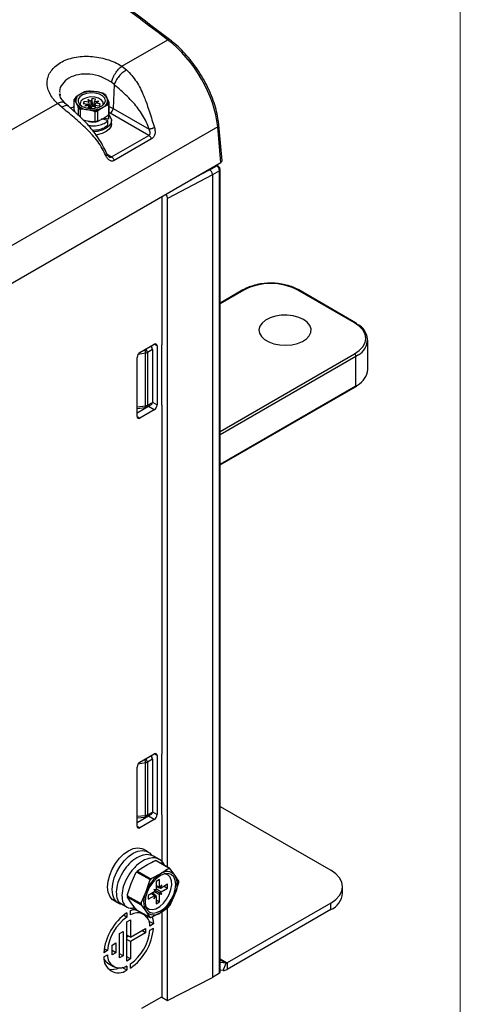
# Paper-space layout 'Sheet1' of a CAD drawing. Header units: millimetres. Extents: x 0 to 420, y 0 to 297.
# Tile 134 of 135: x 391 to 413, y 200 to 249. Entities that reach past the tile are written whole.
import ezdxf

# ---------------------------------------------------------------- set-up
doc = ezdxf.new("R2010")
doc.units = ezdxf.units.MM
doc.layers.add('SLD-0', color=179, linetype='Continuous')

psp = doc.layouts.new('Sheet1')

# ---------------------------------------------------------------- linework, layer by layer
at = {"layer": 'SLD-0', "color": 179, "linetype": 'Continuous', "lineweight": 18}
psp.add_line((413, 290), (413, 7), dxfattribs=at)
at = {"layer": 'SLD-0', "color": 179, "linetype": 'Continuous', "lineweight": 25}
for p, q in [((396.144, 246.252), (398.428, 247.571)), ((396.144, 246.252), (396.381, 246.071)), ((395.766, 245.331), (395.629, 245.449)), ((393.069, 244.869), (393.08, 244.806)), ((394.08, 244.859), (393.872, 244.727)), ((394.289, 244.967), (394.08, 244.859)), ((394.381, 244.894), (394.192, 244.825)), ((394.599, 244.924), (394.381, 244.894)), ((394.853, 244.978), (394.569, 245.011)), ((394.822, 244.911), (394.599, 244.924)), ((395.026, 244.857), (394.822, 244.911)), ((395.137, 244.922), (394.853, 244.978)), ((395.188, 244.768), (395.026, 244.857)), ((395.766, 245.331), (395.713, 244.144)), ((367.577, 229.761), (392.933, 244.399)), ((393.152, 244.207), (392.933, 244.399)), ((393.485, 244.256), (393.33, 244.393)), ((393.777, 244.091), (393.777, 244.577)), ((393.797, 244.565), (393.872, 244.413)), ((393.872, 244.413), (393.948, 244.237)), ((393.976, 244.602), (393.973, 244.473)), ((393.973, 244.473), (394.042, 244.35)), ((394.052, 244.724), (393.976, 244.602)), ((394.192, 244.825), (394.052, 244.724)), ((394.105, 244.501), (394.069, 244.38)), ((394.069, 244.38), (394.084, 244.31)), ((394.214, 244.605), (394.105, 244.501)), ((394.381, 244.68), (394.214, 244.605)), ((394.263, 244.498), (394.216, 244.398)), ((394.216, 244.398), (394.456, 244.36)), ((394.503, 244.461), (394.263, 244.498)), ((394.271, 244.389), (394.263, 244.498)), ((394.456, 244.36), (394.299, 244.27)), ((394.584, 244.716), (394.381, 244.68)), ((394.603, 244.494), (394.446, 244.585)), ((394.446, 244.585), (394.503, 244.461)), ((394.456, 244.36), (394.476, 244.297)), ((394.539, 244.301), (394.503, 244.461)), ((394.795, 244.706), (394.584, 244.716)), ((394.668, 244.633), (394.603, 244.494)), ((394.603, 244.494), (394.607, 244.323)), ((394.841, 244.606), (394.668, 244.633)), ((394.692, 244.281), (394.668, 244.633)), ((394.751, 244.301), (394.777, 244.467)), ((394.777, 244.467), (394.841, 244.606)), ((394.992, 244.5), (394.777, 244.467)), ((394.986, 244.653), (394.795, 244.706)), ((394.834, 244.409), (394.804, 244.306)), ((394.834, 244.409), (394.992, 244.5)), ((395.074, 244.372), (394.834, 244.409)), ((395.131, 244.564), (394.986, 244.653)), ((395.027, 244.272), (395.074, 244.372)), ((395.21, 244.451), (395.131, 244.564)), ((395.176, 244.286), (395.285, 244.399)), ((395.292, 244.654), (395.188, 244.768)), ((395.213, 244.328), (395.21, 244.451)), ((395.285, 244.399), (395.325, 244.526)), ((395.325, 244.526), (395.292, 244.654)), ((395.418, 244.651), (395.342, 244.803)), ((395.494, 244.475), (395.418, 244.651)), ((395.514, 243.915), (395.514, 244.401)), ((393.968, 244.163), (393.968, 243.822)), ((394.042, 244.35), (394.177, 244.247)), ((394.079, 243.714), (394.079, 244.099)), ((394.153, 244.119), (394.437, 244.086)), ((394.177, 244.247), (394.363, 244.175)), ((394.299, 244.27), (394.514, 244.303)), ((394.363, 244.175), (394.579, 244.141)), ((394.437, 244.086), (394.721, 244.03)), ((394.514, 244.303), (394.449, 244.164)), ((394.449, 244.164), (394.605, 244.14)), ((394.54, 244.178), (394.514, 244.303)), ((394.579, 244.141), (394.802, 244.15)), ((394.624, 244.14), (394.688, 244.276)), ((394.688, 244.276), (394.845, 244.185)), ((394.692, 244.281), (394.689, 244.275)), ((394.747, 244.273), (394.692, 244.281)), ((394.744, 244.25), (394.744, 244.243)), ((394.766, 244.231), (394.788, 244.309)), ((394.845, 244.185), (394.788, 244.309)), ((394.788, 244.309), (395.027, 244.272)), ((394.796, 243.987), (394.796, 243.502)), ((394.802, 244.15), (395.009, 244.2)), ((394.947, 243.525), (394.947, 244.011)), ((395.002, 244.074), (395.21, 244.205)), ((395.009, 244.2), (395.176, 244.286)), ((395.207, 244.31), (395.213, 244.328)), ((395.21, 244.205), (395.419, 244.313)), ((395.473, 244.313), (395.473, 243.828)), ((395.514, 243.761), (395.514, 243.973)), ((397.49, 242.8), (395.572, 243.907)), ((395.713, 244.144), (397.504, 243.109)), ((394.437, 243.514), (394.206, 243.56)), ((394.721, 243.482), (394.437, 243.514)), ((395.21, 243.633), (395.002, 243.525)), ((395.45, 243.546), (395.136, 243.62)), ((395.419, 243.765), (395.21, 243.633)), ((395.302, 243.646), (395.244, 243.655)), ((395.485, 243.617), (395.302, 243.646)), ((395.45, 243.333), (395.45, 243.546)), ((395.485, 243.83), (395.49, 243.863)), ((395.485, 243.83), (395.485, 243.617)), ((395.485, 243.617), (395.504, 243.761)), ((395.519, 243.792), (395.565, 243.731)), ((395.607, 243.426), (395.52, 243.281)), ((395.565, 243.731), (395.622, 243.58)), ((395.622, 243.58), (395.607, 243.426)), ((395.625, 243.372), (395.625, 243.536)), ((400.919, 243.234), (335.743, 205.609)), ((394.919, 242.993), (394.733, 242.972)), ((395.163, 243.055), (394.919, 242.993)), ((395.163, 242.892), (394.919, 242.829)), ((395.368, 243.154), (395.163, 243.055)), ((395.368, 242.99), (395.163, 242.892)), ((395.52, 243.281), (395.368, 243.154)), ((395.52, 243.117), (395.368, 242.99)), ((395.607, 243.263), (395.52, 243.117)), ((395.625, 243.372), (395.607, 243.263)), ((401.08, 241.453), (400.919, 243.234)), ((401.138, 241.541), (400.977, 243.325)), ((394.919, 242.829), (394.847, 242.819)), ((395.637, 241.73), (397.49, 242.8)), ((397.621, 242.622), (395.768, 241.553)), ((335.743, 203.735), (401.08, 241.453)), ((400.479, 241.106), (400.518, 241.084)), ((400.519, 241.084), (400.87, 241.286)), ((401.011, 241.041), (400.66, 240.839)), ((400.919, 241.291), (400.859, 241.326)), ((401.011, 201.056), (401.011, 241.041)), ((401.04, 201.099), (401.04, 241.082)), ((400.66, 240.839), (398.427, 239.657)), ((400.66, 240.839), (400.66, 200.828)), ((400.66, 240.839), (400.66, 240.839)), ((398.133, 239.752), (398.133, 232.371)), ((398.427, 206.339), (398.427, 239.657)), ((402.17, 235.1), (401.04, 234.448)), ((407.735, 233.462), (404.907, 235.095)), ((407.785, 233.467), (404.957, 235.1)), ((403.299, 233.594), (403.126, 233.451)), ((403.525, 233.71), (403.299, 233.594)), ((403.791, 233.792), (403.525, 233.71)), ((404.082, 233.838), (403.791, 233.792)), ((404.384, 233.843), (404.082, 233.838)), ((404.679, 233.807), (404.384, 233.843)), ((404.953, 233.734), (404.679, 233.807)), ((405.19, 233.626), (404.953, 233.734)), ((405.377, 233.489), (405.19, 233.626)), ((403.015, 233.289), (402.971, 233.117)), ((402.971, 233.117), (402.997, 232.943)), ((403.126, 233.451), (403.015, 233.289)), ((405.505, 233.331), (405.377, 233.489)), ((405.566, 233.16), (405.505, 233.331)), ((405.557, 232.986), (405.566, 233.16)), ((407.972, 233.296), (407.735, 233.462)), ((407.851, 233.426), (407.785, 233.467)), ((408.147, 233.107), (407.972, 233.296)), ((408.255, 232.901), (408.147, 233.107)), ((402.997, 232.943), (403.092, 232.778)), ((403.092, 232.778), (403.251, 232.63)), ((403.251, 232.63), (403.464, 232.506)), ((405.135, 232.534), (405.335, 232.665)), ((405.335, 232.665), (405.479, 232.818)), ((405.479, 232.818), (405.557, 232.986)), ((408.292, 232.687), (408.255, 232.901)), ((408.255, 232.473), (408.292, 232.687)), ((408.392, 231.135), (408.392, 232.605)), ((397.049, 231.982), (397.757, 232.39)), ((397.665, 232.134), (397.417, 231.979)), ((397.615, 232.308), (397.615, 232.287)), ((397.665, 232.134), (397.665, 229.486)), ((397.898, 232.308), (397.898, 229.369)), ((398.133, 229.362), (398.133, 232.371)), ((403.464, 232.506), (403.721, 232.415)), ((403.721, 232.415), (404.008, 232.36)), ((404.008, 232.36), (404.308, 232.345)), ((404.308, 232.345), (404.607, 232.37)), ((404.607, 232.37), (404.888, 232.434)), ((404.888, 232.434), (405.135, 232.534)), ((407.972, 232.077), (408.147, 232.267)), ((408.147, 232.267), (408.255, 232.473)), ((396.908, 228.797), (396.908, 231.737)), ((397.329, 229.331), (397.329, 231.95)), ((397.417, 231.979), (397.417, 229.36)), ((407.735, 231.911), (407.972, 232.077)), ((407.806, 230.319), (407.806, 231.789)), ((401.04, 226.379), (407.785, 230.273)), ((407.785, 230.273), (407.853, 230.316)), ((397.474, 229.287), (396.908, 228.961)), ((396.908, 229.198), (397.3, 229.244)), ((397.367, 229.264), (397.62, 229.392)), ((397.417, 229.36), (397.665, 229.486)), ((397.757, 229.124), (397.474, 229.287)), ((398.133, 229.362), (398.133, 211.958)), ((397.757, 229.124), (397.049, 228.716)), ((397.049, 211.568), (397.757, 211.976)), ((397.329, 208.917), (397.329, 211.536)), ((397.665, 211.721), (397.417, 211.565)), ((397.417, 211.565), (397.417, 208.947)), ((397.615, 211.895), (397.615, 211.874)), ((397.665, 211.721), (397.665, 209.072)), ((397.898, 211.895), (397.898, 208.955)), ((398.133, 208.948), (398.133, 211.958)), ((396.908, 208.384), (396.908, 211.323)), ((397.417, 208.947), (397.665, 209.072)), ((401.04, 209.36), (406.553, 206.177)), ((397.474, 208.874), (396.908, 208.547)), ((396.908, 208.785), (397.3, 208.83)), ((397.757, 208.71), (397.049, 208.302)), ((397.367, 208.851), (397.62, 208.979)), ((397.757, 208.71), (397.474, 208.874)), ((398.133, 208.948), (398.133, 206.509)), ((396.251, 206.992), (396.484, 207.156)), ((396.484, 207.156), (396.716, 207.26)), ((396.71, 207.025), (396.943, 207.13)), ((396.716, 207.26), (396.937, 207.298)), ((396.937, 207.298), (397.136, 207.269)), ((396.943, 207.13), (397.164, 207.168)), ((397.136, 207.269), (397.223, 207.229)), ((397.164, 207.168), (397.362, 207.138)), ((397.449, 207.099), (397.223, 207.229)), ((397.362, 207.138), (397.527, 207.043)), ((395.832, 206.516), (396.03, 206.775)), ((396.03, 206.775), (396.251, 206.992)), ((396.058, 206.386), (396.256, 206.644)), ((396.256, 206.644), (396.477, 206.861)), ((396.477, 206.861), (396.71, 207.025)), ((397.527, 207.043), (397.624, 206.932)), ((398.005, 206.722), (397.722, 206.885)), ((397.869, 206.658), (397.834, 206.661)), ((397.85, 206.659), (398.478, 206.297)), ((398.505, 206.294), (397.877, 206.657)), ((395.542, 205.929), (395.666, 206.23)), ((395.666, 206.23), (395.832, 206.516)), ((395.768, 205.798), (395.893, 206.099)), ((395.893, 206.099), (396.058, 206.386)), ((396.895, 206.09), (397.523, 205.728)), ((397.55, 205.761), (396.922, 206.124)), ((396.94, 206.165), (397.332, 206.423)), ((398.79, 205.933), (398.554, 206.247)), ((406.802, 206.002), (406.553, 206.177)), ((395.438, 205.345), (395.465, 205.629)), ((395.465, 205.629), (395.542, 205.929)), ((395.691, 205.498), (395.768, 205.798)), ((396.61, 205.524), (396.846, 206.048)), ((397.528, 205.654), (397.345, 205.099)), ((398.068, 205.998), (397.622, 205.772)), ((397.87, 205.772), (397.686, 205.578)), ((398.025, 205.712), (397.856, 205.614)), ((397.856, 205.614), (397.856, 205.239)), ((398.068, 205.916), (397.87, 205.772)), ((398.025, 205.337), (398.025, 205.712)), ((398.265, 206), (398.068, 205.916)), ((398.299, 205.996), (398.26, 205.999)), ((398.45, 206.019), (398.265, 206)), ((398.445, 205.943), (398.299, 205.996)), ((398.553, 205.828), (398.445, 205.943)), ((398.608, 205.97), (398.45, 206.019)), ((398.616, 205.66), (398.553, 205.828)), ((398.729, 205.857), (398.608, 205.97)), ((398.629, 205.451), (398.616, 205.66)), ((398.805, 205.689), (398.729, 205.857)), ((398.973, 205.651), (398.79, 205.933)), ((398.831, 205.475), (398.805, 205.689)), ((398.978, 205.561), (398.978, 205.636)), ((406.987, 205.803), (406.802, 206.002)), ((407.1, 205.586), (406.987, 205.803)), ((395.465, 205.092), (395.438, 205.345)), ((395.665, 205.215), (395.691, 205.498)), ((395.691, 204.961), (395.665, 205.215)), ((396.427, 204.968), (396.61, 205.524)), ((397.528, 205.346), (397.406, 205.094)), ((397.785, 205.116), (397.46, 204.928)), ((397.686, 205.578), (397.528, 205.346)), ((397.853, 205.213), (397.74, 205.223)), ((397.74, 205.223), (397.805, 205.131)), ((397.744, 205.218), (397.746, 205.22)), ((397.746, 205.22), (397.747, 205.223)), ((397.776, 205.203), (398.14, 204.992)), ((397.856, 205.316), (397.914, 205.35)), ((398.14, 205.454), (398.028, 205.315)), ((398.076, 205.287), (398.14, 205.454)), ((398.421, 205.484), (398.096, 205.296)), ((398.096, 205.1), (398.421, 205.288)), ((398.252, 205.386), (398.421, 205.288)), ((398.421, 205.288), (398.421, 205.484)), ((398.504, 204.974), (398.591, 205.216)), ((398.591, 205.216), (398.629, 205.451)), ((398.729, 204.975), (398.805, 205.232)), ((398.79, 204.97), (398.973, 205.525)), ((398.805, 205.232), (398.831, 205.475)), ((398.973, 205.525), (398.979, 205.561)), ((406.987, 204.919), (407.1, 205.136)), ((407.139, 205.361), (407.1, 205.586)), ((407.1, 205.136), (407.139, 205.361)), ((407.139, 205.034), (407.139, 205.361)), ((395.542, 204.881), (395.465, 205.092)), ((395.666, 204.724), (395.542, 204.881)), ((395.745, 204.668), (395.666, 204.724)), ((395.768, 204.751), (395.691, 204.961)), ((395.745, 204.668), (395.971, 204.538)), ((395.893, 204.594), (395.768, 204.751)), ((396.422, 204.932), (396.422, 204.857)), ((396.61, 204.56), (396.427, 204.843)), ((397.059, 204.533), (396.432, 204.895)), ((396.432, 204.859), (397.059, 204.497)), ((397.345, 205.099), (397.109, 204.575)), ((397.33, 204.837), (397.304, 204.594)), ((397.406, 205.094), (397.33, 204.837)), ((397.46, 204.928), (397.46, 204.732)), ((397.46, 204.732), (397.785, 204.92)), ((397.718, 205.01), (397.718, 205.077)), ((397.805, 204.928), (397.74, 204.762)), ((397.74, 204.762), (397.853, 204.901)), ((397.856, 204.879), (397.856, 204.504)), ((397.856, 204.7), (398.025, 204.602)), ((398.025, 204.602), (398.025, 204.977)), ((398.028, 205.002), (398.14, 204.992)), ((398.14, 204.992), (398.076, 205.085)), ((398.215, 204.536), (398.376, 204.741)), ((398.376, 204.741), (398.504, 204.974)), ((398.45, 204.491), (398.608, 204.723)), ((398.554, 204.445), (398.79, 204.97)), ((398.608, 204.723), (398.729, 204.975)), ((406.553, 204.545), (406.802, 204.719)), ((406.802, 204.719), (406.987, 204.919)), ((396.058, 204.498), (395.893, 204.594)), ((396.154, 204.475), (396.058, 204.498)), ((396.123, 204.506), (396.405, 204.343)), ((396.576, 204.169), (396.794, 204.253)), ((396.576, 203.956), (396.576, 204.169)), ((396.846, 204.247), (396.61, 204.56)), ((396.809, 204.201), (396.68, 204.215)), ((396.794, 204.253), (396.817, 204.26)), ((396.951, 204.145), (396.809, 204.201)), ((397.523, 203.837), (396.895, 204.199)), ((397.234, 203.982), (396.951, 204.145)), ((397.109, 204.449), (397.345, 204.136)), ((397.304, 204.594), (397.33, 204.38)), ((397.329, 204.386), (397.377, 204.323)), ((397.33, 204.38), (397.406, 204.212)), ((397.345, 204.136), (397.528, 203.853)), ((397.377, 204.323), (397.505, 204.238)), ((397.406, 204.212), (397.528, 204.099)), ((397.505, 204.238), (397.665, 204.218)), ((397.665, 204.218), (397.846, 204.264)), ((397.846, 204.264), (398.034, 204.373)), ((397.856, 204.504), (398.025, 204.602)), ((397.87, 204.069), (398.068, 204.153)), ((398.034, 204.373), (398.215, 204.536)), ((398.068, 204.153), (398.265, 204.297)), ((398.265, 204.297), (398.45, 204.491)), ((398.427, 199.689), (398.427, 204.305)), ((406.553, 204.545), (401.393, 201.566)), ((406.553, 204.218), (401.393, 201.239)), ((406.553, 204.218), (406.553, 204.545)), ((396.392, 203.85), (396.23, 203.943)), ((396.392, 204.063), (396.392, 203.85)), ((396.392, 203.604), (396.576, 203.71)), ((396.576, 203.71), (396.576, 202.842)), ((397.405, 203.905), (397.406, 203.9)), ((397.406, 203.9), (397.43, 203.783)), ((397.725, 203.505), (397.494, 203.639)), ((397.528, 204.099), (397.686, 204.05)), ((397.531, 203.836), (397.566, 203.833)), ((397.622, 203.845), (398.068, 204.071)), ((397.652, 203.852), (397.689, 203.737)), ((397.686, 204.05), (397.87, 204.069)), ((397.689, 203.737), (397.725, 203.505)), ((398.133, 204.113), (398.133, 199.859)), ((396.392, 201.656), (396.392, 203.604)), ((396.576, 202.842), (397.327, 203.276)), ((397.327, 203.064), (397.143, 203.17)), ((397.327, 203.276), (397.327, 203.064)), ((397.725, 203.505), (397.54, 203.399)), ((397.54, 203.187), (397.725, 203.293)), ((396.024, 203.024), (396.208, 203.13)), ((396.024, 201.811), (396.024, 203.024)), ((396.208, 203.13), (396.208, 201.917)), ((396.576, 202.842), (396.392, 202.948)), ((396.477, 202.899), (396.392, 202.85)), ((396.576, 202.63), (396.392, 202.736)), ((397.327, 203.064), (396.576, 202.63)), ((395.427, 202.179), (395.243, 202.072)), ((395.427, 202.179), (395.265, 202.272)), ((395.662, 202.453), (395.846, 202.56)), ((395.662, 201.963), (395.662, 202.453)), ((395.846, 202.07), (395.662, 202.176)), ((395.846, 202.56), (395.846, 202.07)), ((396.576, 202.63), (396.576, 201.762)), ((395.243, 201.86), (395.427, 201.967)), ((395.255, 201.746), (395.332, 201.642)), ((395.846, 202.07), (395.662, 201.963)), ((396.208, 201.917), (396.024, 202.023)), ((396.208, 201.917), (396.024, 201.811)), ((396.576, 201.762), (396.392, 201.868)), ((396.576, 201.762), (396.392, 201.656)), ((395.332, 201.642), (395.451, 201.547)), ((395.451, 201.547), (395.734, 201.384)), ((395.451, 201.547), (395.451, 201.547)), ((396.392, 201.196), (396.161, 201.33)), ((396.392, 201.409), (396.392, 201.196)), ((396.576, 201.303), (396.576, 201.516)), ((401.337, 201.551), (401.04, 201.577)), ((401.195, 201.186), (401.04, 201.2)), ((401.195, 201.186), (401.337, 201.551)), ((401.393, 201.566), (401.393, 201.239)), ((398.427, 199.689), (400.66, 200.828)), ((401.011, 201.056), (400.66, 200.828)), ((397.148, 199.311), (398.133, 199.88)), ((398.133, 199.859), (398.427, 199.689))]:
    psp.add_line(p, q, dxfattribs=at)
at = {"layer": 'SLD-0', "color": 8, "linetype": 'Continuous', "lineweight": 25}
for p, q in [((393.596, 244.154), (393.777, 244.24)), ((394.536, 244.194), (394.539, 244.301)), ((394.543, 244.15), (394.54, 244.178)), ((394.626, 244.143), (394.607, 244.323)), ((395.514, 244.24), (395.713, 244.144)), ((395.572, 243.907), (395.514, 243.939)), ((395.415, 241.858), (395.637, 241.73)), ((399.57, 240.582), (400.518, 241.084)), ((400.87, 241.286), (400.83, 241.309)), ((402.22, 235.095), (401.04, 234.414)), ((407.735, 233.462), (407.749, 233.469)), ((407.749, 233.469), (407.762, 233.472)), ((407.762, 233.472), (407.775, 233.471)), ((407.775, 233.471), (407.785, 233.467)), ((397.898, 232.308), (397.757, 232.39)), ((397.329, 231.95), (396.95, 231.876)), ((401.04, 228.046), (407.735, 231.911)), ((407.806, 231.789), (401.04, 227.883)), ((407.93, 231.867), (407.806, 231.789)), ((401.04, 226.413), (407.806, 230.319)), ((407.806, 230.319), (407.877, 230.362)), ((396.908, 229.282), (397.329, 229.331)), ((397.3, 229.244), (397.308, 229.248)), ((397.308, 229.248), (397.315, 229.259)), ((397.315, 229.259), (397.322, 229.277)), ((397.322, 229.277), (397.326, 229.301)), ((397.326, 229.301), (397.329, 229.331)), ((397.665, 229.503), (397.898, 229.369)), ((396.908, 228.797), (397.049, 228.716)), ((397.898, 211.895), (397.757, 211.976)), ((397.329, 211.536), (396.95, 211.463)), ((397.665, 209.09), (397.898, 208.955)), ((396.908, 208.869), (397.329, 208.917)), ((397.3, 208.83), (397.308, 208.834)), ((397.308, 208.834), (397.315, 208.846)), ((397.315, 208.846), (397.322, 208.864)), ((397.322, 208.864), (397.326, 208.888)), ((397.326, 208.888), (397.329, 208.917)), ((396.908, 208.384), (397.049, 208.302)), ((397.764, 205.104), (398.025, 204.977)), ((397.856, 205.419), (398.025, 205.337)), ((397.856, 205.263), (398.096, 205.1)), ((397.629, 205.026), (397.785, 204.92)), ((401.04, 201.77), (401.393, 201.566)), ((401.04, 201.722), (401.337, 201.551))]:
    psp.add_line(p, q, dxfattribs=at)
for centre, radius, start, end in [((398.485, 247.505), 0.0871, 62.5263, 131.1998), ((400.876, 243.325), 0.1, 295.0225, 0.0069), ((400.898, 241.245), 0.0499, 65.5459, 125.1103), ((400.99, 241.087), 0.0499, 294.8817, 354.4644), ((402.191, 235.054), 0.0503, 54.3786, 114.305), ((404.936, 235.054), 0.0503, 65.6907, 125.6234), ((396.356, 231.884), 0.975, 3.8613, 14.409), ((397.098, 231.947), 0.321, 5.5864, 39.6649), ((407.758, 230.313), 0.048, 304.055, 7.2549), ((397.311, 229.354), 0.106, 301.9186, 3.3488), ((396.356, 211.47), 0.975, 3.8612, 14.4092), ((397.098, 211.534), 0.321, 5.5892, 39.6618), ((397.311, 208.94), 0.106, 301.919, 3.3478)]:
    psp.add_arc(centre, radius, start, end, dxfattribs=at)
at = {"layer": 'SLD-0', "color": 179, "linetype": 'Continuous', "lineweight": 25}
for centre, radius, start, end in [((394.205, 244.529), 0.352, 110.676, 199.3205), ((394.644, 243.767), 1.229, 80.1957, 117.309), ((394.636, 243.64), 1.372, 92.8088, 104.6953), ((394.809, 244.25), 0.729, 33.35, 86.5381), ((394.844, 244.179), 0.799, 51.4146, 68.4736), ((394.117, 244.471), 0.356, 147.2241, 162.771), ((394.138, 244.505), 0.347, 140.077, 169.9207), ((394.481, 244.814), 0.729, 213.3497, 266.5388), ((395.086, 244.534), 0.352, 290.6764, 19.3201), ((395.152, 244.536), 0.347, 320.0794, 349.9182), ((395.174, 244.506), 0.356, 327.2263, 342.7704), ((394.447, 244.862), 0.799, 231.4138, 248.4744), ((394.437, 244.846), 0.829, 235.5189, 244.3694), ((394.647, 245.297), 1.229, 260.1957, 297.3086), ((394.654, 245.4), 1.372, 272.8088, 284.6954), ((394.655, 245.405), 1.425, 275.6698, 281.834), ((395.174, 244.021), 0.356, 327.2263, 342.7704), ((395.404, 244.168), 0.31, 302.7338, 355.5334), ((394.654, 244.852), 1.372, 272.8088, 284.6954), ((394.655, 244.92), 1.425, 275.6698, 281.834), ((403.563, 232.502), 2.92, 62.6097, 117.3903), ((407.528, 232.61), 0.845, 298.391, 65.7499), ((397.812, 232.322), 0.0873, 350.7864, 129.2058), ((397.215, 231.723), 0.307, 122.6055, 177.394), ((397.292, 232.209), 0.262, 278.0104, 298.5101), ((407.653, 231.782), 0.154, 2.6049, 57.3951), ((407.418, 231.226), 0.978, 297.9792, 354.7078), ((397.277, 229.443), 0.2, 276.6344, 296.8989), ((397.292, 229.59), 0.262, 278.0104, 298.5101), ((397.335, 229.515), 0.267, 301.2947, 323.5904), ((397.591, 229.383), 0.307, 302.6049, 357.3946), ((396.994, 228.783), 0.0873, 170.787, 309.2022), ((397.812, 211.909), 0.0873, 350.7864, 129.2043), ((397.215, 211.309), 0.307, 122.6062, 177.3938), ((397.292, 211.795), 0.262, 278.0104, 298.5101), ((397.277, 209.029), 0.2, 276.6344, 296.8989), ((397.292, 209.177), 0.262, 278.0104, 298.5101), ((397.335, 209.101), 0.267, 301.2947, 323.5904), ((397.591, 208.969), 0.307, 302.605, 357.3945), ((396.994, 208.37), 0.0873, 170.7871, 309.2021), ((397.815, 206.118), 0.542, 83.4584, 86.3219), ((398.555, 204.771), 2.134, 139.1852, 143.2257), ((398.613, 204.737), 2.187, 140.6411, 141.7701), ((398.396, 205.596), 0.519, 40.533, 129.248), ((398.46, 205.723), 0.532, 79.7868, 89.994), ((398.443, 205.756), 0.542, 83.4584, 86.3219), ((399.044, 204.473), 1.811, 122.6379, 159.773), ((399.241, 204.375), 2.187, 140.6411, 141.7701), ((399.237, 204.377), 2.134, 139.1852, 143.2257), ((397.827, 205.452), 1.077, 333.4364, 26.5636), ((397.731, 205.588), 1.244, 357.1045, 2.8955), ((397.727, 205.215), 0.115, 300.4152, 313.0893), ((397.741, 205.239), 0.115, 346.9076, 359.589), ((398.1, 205.336), 0.0746, 179.3548, 196.2738), ((398.058, 205.36), 0.0746, 283.7281, 300.6412), ((397.713, 204.877), 1.281, 179.195, 180.805), ((398.309, 204.617), 1.077, 153.4362, 206.5638), ((397.823, 204.856), 0.0746, 103.7258, 120.6435), ((397.781, 204.88), 0.0746, 359.3458, 16.2706), ((398.14, 204.976), 0.115, 166.9069, 179.5812), ((397.091, 205.596), 1.811, 302.638, 339.7728), ((398.154, 205.001), 0.115, 120.4169, 133.0876), ((406.138, 205.134), 1.006, 294.3745, 354.3052), ((398.34, 204.515), 1.281, 179.195, 180.805), ((398.352, 204.512), 1.245, 177.1058, 182.8942), ((397.739, 204.473), 0.519, 220.5326, 309.2484), ((396.845, 205.723), 2.133, 319.1846, 323.2263), ((397.993, 201.811), 2.763, 125.4241, 174.5759), ((397.778, 201.936), 2.363, 125.9059, 174.0941), ((396.915, 203.43), 0.626, 357.1646, 122.8246), ((397.622, 204.377), 0.532, 259.7882, 269.9925), ((394.974, 203.554), 2.763, 305.4241, 354.5758), ((395.19, 203.43), 2.363, 305.9058, 354.0941), ((395.981, 201.811), 0.74, 176.1995, 303.7897), ((396.052, 201.936), 0.626, 177.1648, 302.8244), ((395.657, 202.098), 0.858, 257.6633, 293.8528), ((401.209, 201.529), 0.344, 267.6423, 302.3491), ((401.341, 201.649), 0.0982, 267.6412, 302.3484)]:
    psp.add_arc(centre, radius, start, end, dxfattribs=at)
for centre, major_axis, ratio, start_param, end_param in [((374.977, 36.747), (-157.904, 248.172), 0.546435, 5.309074, 5.455387), ((398.101, 244.698), (-2.142, 3.381), 0.547992, 3.956911, 5.310119), ((394.471, 243.784), (0.029, 0.469), 0.172891, 5.61443, 5.719719), ((394.514, 243.875), (0.069, 0.569), 0.111561, 5.16521, 5.634364), ((400.938, 241.535), (0.201, 0), 0.575709, 5.499157, 6.335388), ((409.046, 245.435), (8.528, 4.35), 0.014328, 3.15089, 3.15184), ((400.869, 241.123), (-0.1, 0.173), 0.58242, 3.92711, 5.497838), ((398.286, 239.739), (-0.1, 0.173), 0.577644, 3.925975, 5.16756), ((397.523, 232.216), (-0.1, 0.173), 0.577644, 3.928624, 4.885848), ((397.523, 229.568), (-0.1, 0.173), 0.577117, 3.111016, 3.928176), ((397.523, 211.802), (-0.1, 0.173), 0.577644, 3.928624, 4.885848), ((397.523, 209.154), (-0.1, 0.173), 0.577117, 3.111021, 3.92817), ((397.538, 205.673), (0.823, -0.429), 0.141612, 5.180719, 5.495388), ((397.337, 205.124), (0.623, -0.414), 0.172833, 0.841437, 1.13493), ((397.25, 205.174), (0.783, -0.498), 0.141607, 0.787786, 1.102496), ((400.94, 201.096), (0.1, 0.0048), 0.606667, 5.477444, 6.254122)]:
    psp.add_ellipse(centre, major_axis=major_axis, ratio=ratio, start_param=start_param, end_param=end_param, dxfattribs=at)
for points, knots in [([(398.525, 247.582), (397.993, 247.984), (396.451, 249.15), (393.895, 251.044), (390.856, 253.249), (387.813, 255.407), (384.767, 257.519), (381.719, 259.583), (378.67, 261.6), (375.62, 263.568), (372.57, 265.487), (370.071, 267.021), (368.59, 267.91), (368.125, 268.189)], [0, 0, 0, 0, 0.052716, 0.152877, 0.253037, 0.353197, 0.453357, 0.553516, 0.653675, 0.753834, 0.853993, 0.954153, 1, 1, 1, 1]), ([(400.977, 243.325), (400.969, 243.399), (400.945, 243.614), (400.872, 243.983), (400.744, 244.431), (400.575, 244.883), (400.366, 245.331), (400.123, 245.77), (399.849, 246.192), (399.547, 246.591), (399.223, 246.96), (398.882, 247.297), (398.644, 247.487), (398.525, 247.582)], [0, 0, 0, 0, 0.0502935, 0.1456202, 0.2408108, 0.3358337, 0.4307172, 0.5255017, 0.620235, 0.7149661, 0.8097365, 0.9045973, 1, 1, 1, 1]), ([(392.933, 244.399), (392.851, 244.484), (392.686, 244.653), (392.525, 244.931), (392.432, 245.215), (392.417, 245.497), (392.478, 245.769), (392.613, 246.021), (392.817, 246.247), (393.084, 246.438), (393.406, 246.587), (393.771, 246.691), (394.166, 246.745), (394.581, 246.747), (395, 246.698), (395.409, 246.598), (395.801, 246.452), (396.03, 246.319), (396.144, 246.252)], [0, 0, 0, 0, 0.063614, 0.126723, 0.189353, 0.251895, 0.313892, 0.376099, 0.437813, 0.499848, 0.561613, 0.623589, 0.6857, 0.747771, 0.810372, 0.872902, 0.936243, 1, 1, 1, 1]), ([(395.629, 245.449), (395.648, 245.518), (395.688, 245.66), (395.817, 245.896), (395.978, 246.112), (396.09, 246.207), (396.144, 246.252)], [0, 0, 0, 0, 0.241, 0.499999, 0.758998, 1, 1, 1, 1]), ([(396.381, 246.071), (396.318, 246.03), (396.188, 245.946), (395.996, 245.748), (395.84, 245.528), (395.79, 245.395), (395.766, 245.331)], [0, 0, 0, 0, 0.24075, 0.499999, 0.759247, 1, 1, 1, 1]), ([(396.381, 246.071), (396.555, 245.884), (396.904, 245.509), (397.169, 244.938), (397.371, 244.426), (397.548, 243.897), (397.687, 243.452), (397.77, 243.188)], [0, 0, 0, 0, 0.249011, 0.500867, 0.582293, 0.752522, 1, 1, 1, 1]), ([(393.33, 244.393), (393.251, 244.475), (393.098, 244.634), (393.064, 244.792), (393.048, 244.869)], [0, 0, 0, 0, 0.515668, 1, 1, 1, 1]), ([(397.504, 243.109), (397.459, 243.231), (397.369, 243.474), (397.18, 243.815), (396.964, 244.134), (396.707, 244.45), (396.412, 244.756), (396.089, 245.048), (395.874, 245.236), (395.766, 245.331)], [0, 0, 0, 0, 0.131198, 0.2621929, 0.3871772, 0.520151, 0.6833782, 0.8399207, 1, 1, 1, 1]), ([(393.777, 244.577), (393.777, 244.578), (393.777, 244.581), (393.778, 244.585), (393.78, 244.587), (393.786, 244.584), (393.792, 244.574), (393.797, 244.566), (393.797, 244.565)], [0, 0, 0, 0, 0.053178, 0.117715, 0.22719, 0.430308, 0.997334, 1, 1, 1, 1]), ([(395.342, 244.803), (395.339, 244.81), (395.334, 244.819), (395.328, 244.824), (395.325, 244.825), (395.323, 244.821), (395.323, 244.817), (395.323, 244.815), (395.323, 244.815)], [0, 0, 0, 0, 0.470323, 0.631503, 0.834303, 0.912023, 0.990552, 1, 1, 1, 1]), ([(395.514, 244.401), (395.514, 244.402), (395.514, 244.405), (395.513, 244.412), (395.511, 244.424), (395.505, 244.448), (395.499, 244.464), (395.494, 244.475), (395.494, 244.475)], [0, 0, 0, 0, 0.053178, 0.117713, 0.227187, 0.430302, 0.997334, 1, 1, 1, 1]), ([(395.352, 241.792), (395.229, 242.033), (395.043, 242.394), (394.743, 242.749), (394.554, 242.956), (394.26, 243.259), (393.764, 243.696), (393.355, 244.037), (393.152, 244.207)], [0, 0, 0, 0, 0.247458, 0.372947, 0.417754, 0.499175, 0.75101, 1, 1, 1, 1]), ([(395.413, 241.863), (395.297, 242.102), (395.066, 242.577), (394.571, 243.216), (394.034, 243.778), (393.667, 244.097), (393.485, 244.256)], [0, 0, 0, 0, 0.254454, 0.506588, 0.754796, 1, 1, 1, 1]), ([(393.797, 244.017), (393.795, 244.02), (393.792, 244.028), (393.787, 244.043), (393.782, 244.059), (393.779, 244.073), (393.777, 244.082), (393.777, 244.088), (393.777, 244.091), (393.777, 244.091)], [0, 0, 0, 0, 0.152917, 0.398658, 0.687963, 0.793871, 0.900566, 0.967693, 1, 1, 1, 1]), ([(393.823, 244.01), (393.822, 244.01), (393.809, 243.996), (393.81, 243.979), (393.811, 243.963)], [0, 0, 0, 0, 0.040149, 1, 1, 1, 1]), ([(393.948, 244.237), (393.952, 244.228), (393.957, 244.215), (393.963, 244.194), (393.966, 244.181), (393.968, 244.17), (393.968, 244.165), (393.968, 244.163), (393.968, 244.163)], [0, 0, 0, 0, 0.4703528, 0.6315281, 0.8342988, 0.9120322, 0.9905517, 1, 1, 1, 1]), ([(394.079, 244.099), (394.079, 244.1), (394.079, 244.103), (394.083, 244.109), (394.093, 244.115), (394.116, 244.12), (394.138, 244.119), (394.153, 244.119)], [0, 0, 0, 0, 0.057894, 0.136275, 0.258174, 0.495088, 1, 1, 1, 1]), ([(394.721, 244.03), (394.723, 244.03), (394.737, 244.027), (394.757, 244.021), (394.778, 244.01), (394.788, 244.003), (394.794, 243.995), (394.796, 243.99), (394.796, 243.988), (394.796, 243.987)], [0, 0, 0, 0, 0.052036, 0.488736, 0.651283, 0.81481, 0.895917, 0.977784, 1, 1, 1, 1]), ([(394.947, 244.011), (394.947, 244.011), (394.948, 244.014), (394.949, 244.02), (394.954, 244.029), (394.966, 244.044), (394.983, 244.06), (394.996, 244.07), (395.002, 244.074)], [0, 0, 0, 0, 0.035405, 0.098227, 0.195694, 0.367392, 0.740506, 1, 1, 1, 1]), ([(395.419, 244.313), (395.429, 244.318), (395.442, 244.324), (395.459, 244.326), (395.468, 244.324), (395.472, 244.319), (395.473, 244.316), (395.473, 244.314), (395.473, 244.313)], [0, 0, 0, 0, 0.47032, 0.631491, 0.8342994, 0.91203, 0.9905511, 1, 1, 1, 1]), ([(394.46, 243.505), (394.526, 243.492), (394.658, 243.464), (394.846, 243.473), (394.937, 243.507), (394.975, 243.521)], [0, 0, 0, 0, 0.367543, 0.740794, 1, 1, 1, 1]), ([(394.469, 243.304), (394.535, 243.292), (394.71, 243.261), (395, 243.294), (395.288, 243.389), (395.396, 243.493), (395.45, 243.546)], [0, 0, 0, 0, 0.167326, 0.446302, 0.720844, 1, 1, 1, 1]), ([(394.796, 243.502), (394.796, 243.5), (394.795, 243.496), (394.791, 243.491), (394.78, 243.485), (394.756, 243.48), (394.735, 243.481), (394.721, 243.482)], [0, 0, 0, 0, 0.065427, 0.147167, 0.277272, 0.536196, 1, 1, 1, 1]), ([(395.002, 243.525), (394.999, 243.523), (394.99, 243.519), (394.976, 243.514), (394.962, 243.512), (394.953, 243.515), (394.949, 243.518), (394.948, 243.522), (394.947, 243.524), (394.947, 243.525)], [0, 0, 0, 0, 0.152909, 0.398016, 0.687154, 0.791447, 0.896444, 0.964223, 1, 1, 1, 1]), ([(395.473, 243.828), (395.473, 243.826), (395.473, 243.822), (395.469, 243.814), (395.461, 243.802), (395.444, 243.783), (395.428, 243.772), (395.419, 243.765)], [0, 0, 0, 0, 0.066375, 0.14856, 0.279678, 0.541441, 1, 1, 1, 1]), ([(394.668, 243.064), (394.779, 243.068), (395, 243.077), (395.288, 243.178), (395.396, 243.281), (395.45, 243.333)], [0, 0, 0, 0, 0.334622, 0.66454, 1, 1, 1, 1]), ([(397.49, 242.8), (397.498, 242.806), (397.516, 242.819), (397.536, 242.848), (397.55, 242.884), (397.558, 242.94), (397.548, 243.019), (397.52, 243.078), (397.504, 243.109)], [0, 0, 0, 0, 0.107812, 0.218708, 0.335155, 0.459281, 0.713702, 1, 1, 1, 1]), ([(397.77, 243.188), (397.751, 243.179), (397.721, 243.165), (397.672, 243.147), (397.634, 243.135), (397.596, 243.125), (397.549, 243.114), (397.522, 243.111), (397.504, 243.109)], [0, 0, 0, 0, 0.239807, 0.368584, 0.500004, 0.631427, 0.760202, 1, 1, 1, 1]), ([(397.77, 243.188), (397.784, 243.133), (397.81, 243.025), (397.794, 242.883), (397.76, 242.783), (397.722, 242.717), (397.676, 242.66), (397.639, 242.635), (397.621, 242.622)], [0, 0, 0, 0, 0.262349, 0.509959, 0.633755, 0.75467, 0.877887, 1, 1, 1, 1]), ([(397.621, 242.622), (397.614, 242.64), (397.602, 242.676), (397.57, 242.728), (397.531, 242.772), (397.503, 242.791), (397.49, 242.8)], [0, 0, 0, 0, 0.24442, 0.500001, 0.755566, 1, 1, 1, 1]), ([(395.768, 241.553), (395.748, 241.543), (395.71, 241.525), (395.648, 241.519), (395.588, 241.53), (395.511, 241.566), (395.423, 241.648), (395.376, 241.743), (395.352, 241.792)], [0, 0, 0, 0, 0.121849, 0.244809, 0.366035, 0.490186, 0.738752, 1, 1, 1, 1]), ([(395.502, 241.741), (395.485, 241.754), (395.45, 241.782), (395.426, 241.834), (395.413, 241.863)], [0, 0, 0, 0, 0.453756, 1, 1, 1, 1]), ([(395.768, 241.553), (395.762, 241.571), (395.749, 241.607), (395.717, 241.658), (395.678, 241.702), (395.65, 241.721), (395.637, 241.73)], [0, 0, 0, 0, 0.24442, 0.500001, 0.755566, 1, 1, 1, 1]), ([(400.66, 240.839), (400.659, 240.851), (400.657, 240.883), (400.64, 240.939), (400.608, 240.999), (400.567, 241.052), (400.535, 241.073), (400.519, 241.084)], [0, 0, 0, 0, 0.144298, 0.359013, 0.573766, 0.786807, 1, 1, 1, 1]), ([(401.04, 241.082), (401.038, 241.102), (401.034, 241.147), (401.002, 241.214), (400.961, 241.264), (400.929, 241.284), (400.919, 241.291)], [0, 0, 0, 0, 0.249472, 0.542136, 0.847927, 1, 1, 1, 1]), ([(402.756, 235.332), (402.663, 235.306), (402.469, 235.251), (402.282, 235.163), (402.185, 235.109), (402.17, 235.1)], [0, 0, 0, 0, 0.4334836, 0.9122577, 1, 1, 1, 1]), ([(404.328, 235.34), (404.283, 235.352), (404.13, 235.394), (403.847, 235.428), (403.491, 235.441), (403.138, 235.412), (402.889, 235.374), (402.77, 235.336), (402.756, 235.332)], [0, 0, 0, 0, 0.091251, 0.310828, 0.530229, 0.749648, 0.969246, 1, 1, 1, 1]), ([(404.957, 235.1), (404.91, 235.125), (404.776, 235.198), (404.567, 235.284), (404.392, 235.325), (404.328, 235.34)], [0, 0, 0, 0, 0.249919, 0.723292, 1, 1, 1, 1]), ([(397.72, 206.881), (397.617, 206.921), (397.405, 207.002), (396.998, 206.883), (396.588, 206.599), (396.227, 206.177), (395.97, 205.686), (395.847, 205.194), (395.884, 204.795), (395.994, 204.558), (396.11, 204.527), (396.13, 204.522)], [0, 0, 0, 0, 0.1177704, 0.2399021, 0.3623336, 0.4852676, 0.6072435, 0.7302825, 0.8525804, 0.9748092, 1, 1, 1, 1]), ([(398.251, 206.441), (398.25, 206.444), (398.218, 206.583), (398.025, 206.736), (397.692, 206.834), (397.281, 206.721), (396.87, 206.435), (396.51, 206.014), (396.253, 205.522), (396.132, 205.034), (396.162, 204.619), (396.338, 204.354), (396.565, 204.251), (396.735, 204.31), (396.785, 204.328)], [0, 0, 0, 0, 0.002344, 0.097692, 0.193906, 0.289338, 0.385005, 0.481064, 0.576374, 0.672515, 0.768077, 0.863585, 0.959762, 1, 1, 1, 1]), ([(397.332, 206.423), (397.456, 206.49), (397.601, 206.568), (397.756, 206.639), (397.778, 206.649)], [0, 0, 0, 0, 0.860245, 1, 1, 1, 1]), ([(397.778, 206.649), (397.781, 206.65), (397.79, 206.654), (397.807, 206.66), (397.826, 206.663), (397.839, 206.663), (397.846, 206.661), (397.849, 206.66), (397.85, 206.659)], [0, 0, 0, 0, 0.147471, 0.443339, 0.741963, 0.849831, 0.941934, 1, 1, 1, 1]), ([(396.846, 206.048), (396.85, 206.056), (396.858, 206.071), (396.872, 206.085), (396.882, 206.091), (396.889, 206.092), (396.894, 206.091), (396.895, 206.09), (396.895, 206.09)], [0, 0, 0, 0, 0.358437, 0.670637, 0.790432, 0.911255, 0.996182, 1, 1, 1, 1]), ([(396.922, 206.124), (396.922, 206.124), (396.919, 206.126), (396.916, 206.13), (396.915, 206.136), (396.92, 206.148), (396.93, 206.158), (396.939, 206.164), (396.94, 206.165)], [0, 0, 0, 0, 0.050725, 0.133497, 0.261785, 0.479323, 0.90962, 1, 1, 1, 1]), ([(398.46, 206.255), (398.443, 206.243), (398.32, 206.153), (398.184, 206.07), (398.068, 205.998)], [0, 0, 0, 0, 0.139755, 1, 1, 1, 1]), ([(398.478, 206.297), (398.478, 206.296), (398.481, 206.294), (398.484, 206.29), (398.484, 206.282), (398.478, 206.27), (398.467, 206.261), (398.46, 206.255)], [0, 0, 0, 0, 0.052335, 0.15497, 0.295887, 0.543295, 1, 1, 1, 1]), ([(398.554, 206.247), (398.548, 206.254), (398.54, 206.264), (398.525, 206.278), (398.517, 206.286), (398.51, 206.291), (398.506, 206.293), (398.505, 206.294)], [0, 0, 0, 0, 0.503319, 0.661841, 0.821394, 0.917528, 1, 1, 1, 1]), ([(397.523, 205.728), (397.523, 205.728), (397.525, 205.726), (397.529, 205.723), (397.533, 205.713), (397.535, 205.696), (397.533, 205.675), (397.529, 205.66), (397.528, 205.654)], [0, 0, 0, 0, 0.01419, 0.109492, 0.225683, 0.414266, 0.777152, 1, 1, 1, 1]), ([(397.622, 205.772), (397.614, 205.768), (397.6, 205.762), (397.58, 205.758), (397.565, 205.757), (397.556, 205.759), (397.552, 205.761), (397.55, 205.761)], [0, 0, 0, 0, 0.369104, 0.664396, 0.790007, 0.916793, 1, 1, 1, 1]), ([(398.979, 205.636), (398.978, 205.639), (398.978, 205.643), (398.974, 205.649), (398.973, 205.651)], [0, 0, 0, 0, 0.706383, 1, 1, 1, 1]), ([(396.432, 204.895), (396.43, 204.896), (396.427, 204.899), (396.423, 204.907), (396.42, 204.922), (396.421, 204.944), (396.425, 204.96), (396.427, 204.968)], [0, 0, 0, 0, 0.087229, 0.194567, 0.36026, 0.668771, 1, 1, 1, 1]), ([(396.427, 204.843), (396.425, 204.846), (396.421, 204.854), (396.42, 204.86), (396.422, 204.862), (396.426, 204.862), (396.43, 204.86), (396.431, 204.859), (396.432, 204.859)], [0, 0, 0, 0, 0.314057, 0.643598, 0.769561, 0.896554, 0.982777, 1, 1, 1, 1]), ([(396.895, 204.199), (396.894, 204.2), (396.89, 204.203), (396.882, 204.209), (396.871, 204.219), (396.858, 204.232), (396.85, 204.242), (396.846, 204.247)], [0, 0, 0, 0, 0.087229, 0.194567, 0.36026, 0.668753, 1, 1, 1, 1]), ([(397.109, 204.575), (397.103, 204.563), (397.094, 204.549), (397.08, 204.536), (397.072, 204.531), (397.064, 204.53), (397.061, 204.532), (397.059, 204.533)], [0, 0, 0, 0, 0.503316, 0.661837, 0.821389, 0.917532, 1, 1, 1, 1]), ([(397.059, 204.497), (397.06, 204.496), (397.062, 204.495), (397.067, 204.491), (397.076, 204.484), (397.09, 204.471), (397.101, 204.459), (397.107, 204.451), (397.109, 204.449)], [0, 0, 0, 0, 0.02763, 0.12423, 0.247423, 0.453201, 0.856373, 1, 1, 1, 1]), ([(398.068, 204.071), (398.184, 204.143), (398.32, 204.226), (398.443, 204.316), (398.46, 204.328)], [0, 0, 0, 0, 0.860245, 1, 1, 1, 1]), ([(397.528, 203.853), (397.531, 203.847), (397.535, 203.84), (397.534, 203.834), (397.532, 203.833), (397.528, 203.834), (397.525, 203.836), (397.523, 203.837)], [0, 0, 0, 0, 0.503316, 0.661837, 0.821389, 0.917532, 1, 1, 1, 1]), ([(397.55, 203.834), (397.551, 203.834), (397.554, 203.833), (397.56, 203.831), (397.572, 203.83), (397.592, 203.833), (397.609, 203.839), (397.62, 203.844), (397.622, 203.845)], [0, 0, 0, 0, 0.0506889, 0.1334988, 0.2617617, 0.4793066, 0.9096167, 1, 1, 1, 1])]:
    psp.add_open_spline(points, degree=3, knots=knots, dxfattribs=at)
at = {"layer": 'SLD-0', "color": 8, "linetype": 'Continuous', "lineweight": 25}
for points, knots in [([(395.629, 245.449), (395.465, 245.548), (395.139, 245.744), (394.544, 245.872), (393.973, 245.851), (393.481, 245.678), (393.163, 245.375), (393.023, 245.106), (393.054, 244.953), (393.057, 244.938)], [0, 0, 0, 0, 0.167738, 0.332477, 0.49543, 0.657437, 0.819457, 0.982438, 1, 1, 1, 1]), ([(393.326, 244.378), (393.313, 244.396), (393.27, 244.452), (393.129, 244.467), (392.997, 244.421), (392.933, 244.399)], [0, 0, 0, 0, 0.1906184, 0.6098797, 1, 1, 1, 1]), ([(393.477, 244.247), (393.471, 244.257), (393.443, 244.299), (393.328, 244.293), (393.209, 244.235), (393.152, 244.207)], [0, 0, 0, 0, 0.135228, 0.583607, 1, 1, 1, 1]), ([(395.412, 241.863), (395.413, 241.86), (395.415, 241.854), (395.408, 241.84), (395.392, 241.821), (395.368, 241.803), (395.352, 241.792)], [0, 0, 0, 0, 0.183968, 0.398444, 0.608632, 1, 1, 1, 1]), ([(395.502, 241.741), (395.514, 241.734), (395.538, 241.722), (395.574, 241.715), (395.608, 241.717), (395.627, 241.726), (395.637, 241.73)], [0, 0, 0, 0, 0.270267, 0.523799, 0.765256, 1, 1, 1, 1])]:
    psp.add_open_spline(points, degree=3, knots=knots, dxfattribs=at)

doc.saveas('drawing.dxf')
